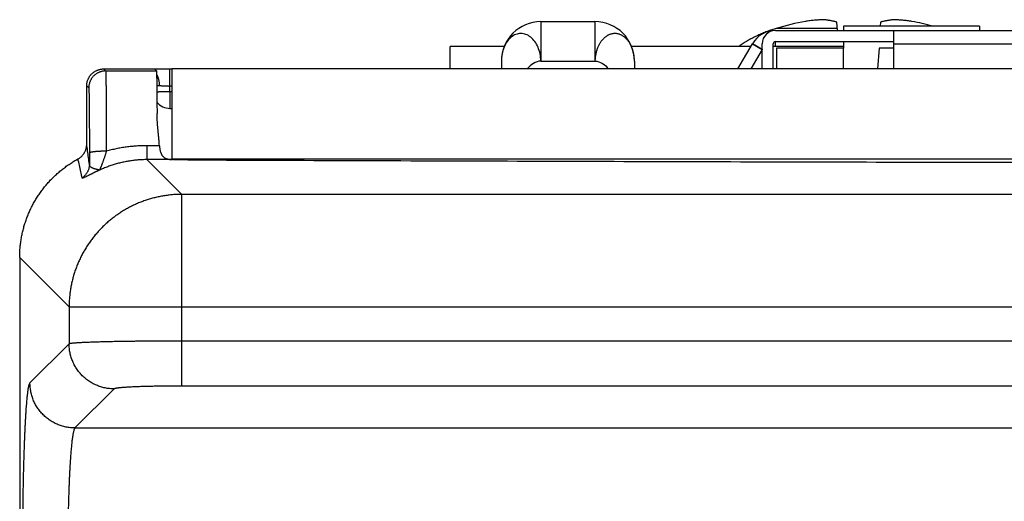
# Model space of a CAD drawing. Header units: inches. Extents: x 0 to 34, y 0 to 22.
# Tile 15 of 112: x 4.438 to 5.312, y 8.83 to 9.258. Entities that reach past the tile are written whole.
import ezdxf

# ---------------------------------------------------------------- set-up
doc = ezdxf.new("R2010")
doc.units = ezdxf.units.IN
doc.header["$LTSCALE"] = 1.87
doc.header["$MEASUREMENT"] = 0
doc.layers.get('0').update_dxf_attribs({"linetype": 'CONTINUOUS'})

msp = doc.modelspace()

# ---------------------------------------------------------------- linework, layer by layer
at = {"color": 7, "linetype": 'CONTINUOUS'}
for p, q in [((4.90063, 9.2563), (4.90063, 9.2213)), ((4.90063, 9.2563), (4.94863, 9.2563)), ((4.94863, 9.2563), (4.94863, 9.2213)), ((5.16402, 9.24843), (5.16321, 9.25591)), ((5.20205, 9.25591), (5.20167, 9.25237)), ((5.10884, 9.24843), (6.31042, 9.24843)), ((5.16382, 9.2503), (5.10959, 9.2503)), ((5.16908, 9.25237), (5.16908, 9.24843)), ((5.28994, 9.25237), (5.16908, 9.25237)), ((5.21396, 9.2143), (5.21396, 9.24843)), ((5.28994, 9.25237), (5.28994, 9.24843)), ((5.0755, 9.2143), (5.08839, 9.23662)), ((5.08839, 9.23662), (5.09691, 9.2317)), ((5.0886, 9.23698), (5.09703, 9.23191)), ((5.09703, 9.2143), (5.09703, 9.23662)), ((5.10687, 9.2143), (5.10687, 9.23662)), ((5.10884, 9.23465), (5.10884, 9.23859)), ((5.10884, 9.23859), (5.21396, 9.23859)), ((5.16908, 9.23859), (5.16908, 9.23269)), ((5.21396, 9.23662), (6.2053, 9.23662)), ((4.82008, 9.2143), (4.82008, 9.23426)), ((4.86813, 9.23426), (4.82008, 9.23426)), ((5.08702, 9.23426), (4.98113, 9.23426)), ((5.09691, 9.2317), (5.08686, 9.2143)), ((5.10687, 9.23465), (5.16908, 9.23465)), ((5.10983, 9.23269), (5.10983, 9.2143)), ((5.16928, 9.23269), (5.10983, 9.23269)), ((5.16928, 9.2143), (5.16928, 9.23269)), ((5.20077, 9.23269), (5.19942, 9.2143)), ((5.21396, 9.23269), (5.20077, 9.23269)), ((4.86563, 9.2213), (4.86563, 9.2143)), ((4.90063, 9.2213), (4.94863, 9.2213)), ((4.98363, 9.2213), (4.98363, 9.2143)), ((4.51263, 9.2143), (4.51442, 9.2125)), ((4.51263, 9.2143), (4.55763, 9.2143)), ((4.51442, 9.2125), (4.55943, 9.2125)), ((4.55763, 9.2143), (4.55943, 9.2125)), ((4.56278, 9.21411), (4.55769, 9.21424)), ((4.56582, 9.21405), (4.56278, 9.21411)), ((4.57141, 9.19913), (4.57141, 9.214)), ((4.57313, 9.2143), (4.57313, 9.13376)), ((7.77213, 9.2143), (4.57313, 9.2143)), ((4.82008, 9.21458), (4.86563, 9.21458)), ((4.98363, 9.21458), (5.07566, 9.21458)), ((5.08702, 9.21458), (5.09703, 9.21458)), ((4.49763, 9.14754), (4.49763, 9.1993)), ((4.49763, 9.1993), (4.49943, 9.1975)), ((4.57145, 9.19417), (4.57141, 9.19913)), ((4.57313, 9.19913), (4.57141, 9.19913)), ((4.57145, 9.19417), (4.57145, 9.1793)), ((4.57145, 9.19417), (4.57313, 9.19417)), ((4.57145, 9.1793), (4.57313, 9.1793)), ((4.55104, 9.14613), (4.55104, 9.13374)), ((4.56212, 9.14613), (4.55104, 9.14613)), ((4.55104, 9.13374), (4.58189, 9.10289)), ((4.57366, 9.13374), (4.55104, 9.13374)), ((7.77213, 9.1343), (4.57313, 9.1343)), ((4.58189, 8.93263), (4.58189, 9.10289)), ((7.76337, 9.10289), (4.58189, 9.10289)), ((4.43813, 9.04684), (4.43813, 5.7642)), ((4.43813, 9.04684), (4.48198, 9.00299)), ((4.48198, 9.00299), (4.48198, 8.97009)), ((4.48198, 9.00299), (7.86328, 9.00299)), ((4.48198, 8.97009), (4.44724, 8.93535)), ((7.76337, 8.97259), (4.58189, 8.97259)), ((7.76337, 8.93263), (4.58189, 8.93263)), ((4.52194, 8.93012), (4.48721, 8.89539)), ((4.48721, 8.89539), (7.85805, 8.89539))]:
    msp.add_line(p, q, dxfattribs=at)
msp.add_lwpolyline([(4.57313, 9.214), (4.57024, 9.214), (4.56877, 9.21401), (4.5673, 9.21403), (4.56582, 9.21405)], dxfattribs=at)
for centre, radius, start, end in [((4.90063, 9.2213), 0.035, 90, 180), ((4.94863, 9.2213), 0.035, 0, 90), ((5.18263, 9.00603), 0.25495, 100.68665, 106.64813), ((5.18263, 9.00603), 0.25495, 75.08714, 79.31335), ((5.10884, 9.22481), 0.02362, 90, 150), ((5.10884, 9.23662), 0.01181, 90, 179.99994), ((5.10884, 9.23662), 0.00197, 90.00011, 179.99967), ((5.10884, 9.22481), 0.01378, 148.99728, 150), ((4.57145, 9.1943), 0.015, 219.90474, 270)]:
    msp.add_arc(centre, radius, start, end, dxfattribs=at)
for points, knots in [([(5.15123, 9.25806), (5.15057, 9.25802), (5.14926, 9.25795), (5.14729, 9.25781), (5.14532, 9.25766), (5.14335, 9.25749), (5.14138, 9.25729), (5.13939, 9.25707), (5.13738, 9.25683), (5.13603, 9.25666), (5.13535, 9.25656)], [0, 0, 0, 0, 0.124255, 0.247955, 0.371439, 0.495067, 0.619198, 0.74435, 0.871091, 1, 1, 1, 1]), ([(5.16321, 9.25591), (5.16282, 9.25601), (5.16205, 9.25621), (5.16091, 9.25649), (5.15979, 9.25674), (5.15869, 9.25697), (5.15761, 9.25718), (5.15654, 9.25737), (5.15547, 9.25755), (5.15441, 9.2577), (5.15335, 9.25784), (5.1523, 9.25796), (5.15159, 9.25802), (5.15123, 9.25806)], [0, 0, 0, 0, 0.099394, 0.195811, 0.289744, 0.381673, 0.472056, 0.561268, 0.649659, 0.737497, 0.825013, 0.91244, 1, 1, 1, 1]), ([(5.21403, 9.25806), (5.21363, 9.25802), (5.21285, 9.25794), (5.21167, 9.25781), (5.2105, 9.25765), (5.20933, 9.25747), (5.20815, 9.25728), (5.20697, 9.25705), (5.20577, 9.25681), (5.20455, 9.25654), (5.20331, 9.25624), (5.20247, 9.25602), (5.20205, 9.25591)], [0, 0, 0, 0, 0.097212, 0.194143, 0.29107, 0.388288, 0.486091, 0.584874, 0.685093, 0.787288, 0.892053, 1, 1, 1, 1]), ([(5.22991, 9.25656), (5.22923, 9.25666), (5.22788, 9.25683), (5.22587, 9.25707), (5.22388, 9.25729), (5.22191, 9.25749), (5.21994, 9.25766), (5.21797, 9.25781), (5.216, 9.25795), (5.21469, 9.25802), (5.21403, 9.25806)], [0, 0, 0, 0, 0.128908, 0.255649, 0.3808, 0.504932, 0.628559, 0.752044, 0.875744, 1, 1, 1, 1]), ([(4.90063, 9.2213), (4.90056, 9.22343), (4.90013, 9.22761), (4.89837, 9.23351), (4.8956, 9.23864), (4.89187, 9.24251), (4.88764, 9.2452), (4.88293, 9.24601), (4.87823, 9.24518), (4.87399, 9.24256), (4.87039, 9.23861), (4.8677, 9.2335), (4.86601, 9.22761), (4.86563, 9.22342), (4.86563, 9.2213)], [0, 0, 0, 0, 0.096602, 0.190067, 0.277827, 0.358462, 0.431852, 0.501404, 0.570233, 0.643854, 0.723325, 0.810458, 0.903542, 1, 1, 1, 1]), ([(4.98363, 9.2213), (4.98363, 9.22178), (4.98361, 9.22275), (4.98352, 9.22418), (4.98337, 9.22559), (4.98317, 9.227), (4.9829, 9.22841), (4.98256, 9.22983), (4.98215, 9.23126), (4.98168, 9.23267), (4.98115, 9.23398), (4.98061, 9.23519), (4.98005, 9.23627), (4.97947, 9.23728), (4.97884, 9.23826), (4.97812, 9.23924), (4.97731, 9.24023), (4.97643, 9.24119), (4.97549, 9.24204), (4.97464, 9.24285), (4.97359, 9.2433), (4.97281, 9.24407), (4.9718, 9.24453), (4.97086, 9.24494), (4.96987, 9.24526), (4.96886, 9.24551), (4.96781, 9.24567), (4.96674, 9.24575), (4.96567, 9.24574), (4.96461, 9.24564), (4.96353, 9.24545), (4.96248, 9.24517), (4.9615, 9.24482), (4.96059, 9.24444), (4.95976, 9.244), (4.95894, 9.24353), (4.95819, 9.24287), (4.95731, 9.24219), (4.9564, 9.24134), (4.95549, 9.24042), (4.95463, 9.23945), (4.95385, 9.23848), (4.95315, 9.2375), (4.95253, 9.23649), (4.95195, 9.2354), (4.9514, 9.23422), (4.95088, 9.23293), (4.95039, 9.23156), (4.94995, 9.23016), (4.94958, 9.22876), (4.94927, 9.22735), (4.94903, 9.22591), (4.94884, 9.22443), (4.9487, 9.22289), (4.94865, 9.22184), (4.94863, 9.2213)], [0, 0, 0, 0, 0.021929, 0.043515, 0.064931, 0.086351, 0.107949, 0.129931, 0.152516, 0.175275, 0.196914, 0.216744, 0.234991, 0.252146, 0.26931, 0.287605, 0.30717, 0.327132, 0.346695, 0.364951, 0.379219, 0.397843, 0.413571, 0.429066, 0.444608, 0.460368, 0.476446, 0.492657, 0.508689, 0.524706, 0.541185, 0.557895, 0.573821, 0.588535, 0.602488, 0.616352, 0.630915, 0.64775, 0.666909, 0.686942, 0.706589, 0.725393, 0.74326, 0.760929, 0.77929, 0.79888, 0.820008, 0.842305, 0.864616, 0.886381, 0.907998, 0.929889, 0.952344, 0.975628, 1, 1, 1, 1]), ([(5.10959, 9.2503), (5.10825, 9.2499), (5.10552, 9.24903), (5.1014, 9.24755), (5.09722, 9.24588), (5.09306, 9.24402), (5.08898, 9.242), (5.085, 9.23984), (5.08112, 9.23753), (5.07821, 9.23564), (5.07659, 9.23454), (5.07621, 9.23428)], [0, 0, 0, 0, 0.112857, 0.23128, 0.353096, 0.476181, 0.598604, 0.720275, 0.841753, 0.963138, 1, 1, 1, 1]), ([(4.49763, 9.1993), (4.49763, 9.19963), (4.49765, 9.20028), (4.49775, 9.20126), (4.49791, 9.20223), (4.49813, 9.20319), (4.49842, 9.20413), (4.49876, 9.20504), (4.49917, 9.20594), (4.49963, 9.20681), (4.50015, 9.20764), (4.50072, 9.20844), (4.50134, 9.2092), (4.50202, 9.20991), (4.50273, 9.21059), (4.50349, 9.21121), (4.50429, 9.21178), (4.50512, 9.2123), (4.50599, 9.21276), (4.50689, 9.21317), (4.5078, 9.21351), (4.50874, 9.2138), (4.5097, 9.21402), (4.51067, 9.21418), (4.51165, 9.21428), (4.5123, 9.2143), (4.51263, 9.2143)], [0, 0, 0, 0, 0.041654, 0.083352, 0.125005, 0.166657, 0.208354, 0.250006, 0.291657, 0.333353, 0.375004, 0.416654, 0.45835, 0.5, 0.54165, 0.583346, 0.624996, 0.666647, 0.708343, 0.749994, 0.791646, 0.833343, 0.874995, 0.916648, 0.958346, 1, 1, 1, 1]), ([(4.51442, 9.2125), (4.5141, 9.2125), (4.51344, 9.21248), (4.51247, 9.21239), (4.5115, 9.21223), (4.51054, 9.212), (4.5096, 9.21172), (4.50868, 9.21137), (4.50779, 9.21097), (4.50692, 9.2105), (4.50609, 9.20998), (4.50529, 9.20941), (4.50453, 9.20879), (4.50381, 9.20812), (4.50314, 9.2074), (4.50252, 9.20664), (4.50194, 9.20584), (4.50143, 9.20501), (4.50096, 9.20414), (4.50056, 9.20325), (4.50021, 9.20233), (4.49993, 9.20139), (4.4997, 9.20043), (4.49954, 9.19946), (4.49945, 9.19849), (4.49943, 9.19783), (4.49943, 9.1975)], [0, 0, 0, 0, 0.041666, 0.083332, 0.124998, 0.166664, 0.208331, 0.249998, 0.291664, 0.333331, 0.374998, 0.416666, 0.458333, 0.5, 0.541667, 0.583335, 0.625002, 0.666669, 0.708336, 0.750003, 0.791669, 0.833336, 0.875002, 0.916668, 0.958334, 1, 1, 1, 1]), ([(4.51442, 9.2125), (4.51445, 9.21248), (4.51445, 9.21235), (4.51448, 9.21211), (4.5145, 9.21171), (4.51452, 9.21117), (4.51455, 9.21049), (4.51457, 9.20966), (4.51459, 9.20869), (4.51462, 9.20759), (4.51464, 9.20635), (4.51466, 9.20497), (4.51468, 9.20346), (4.5147, 9.20182), (4.51472, 9.20006), (4.51474, 9.19817), (4.51476, 9.19616), (4.51478, 9.19403), (4.5148, 9.1918), (4.51482, 9.18945), (4.51484, 9.187), (4.51485, 9.18445), (4.51487, 9.1818), (4.51488, 9.17907), (4.51489, 9.17625), (4.51491, 9.17335), (4.51492, 9.17037), (4.51493, 9.16733), (4.51494, 9.16422), (4.51495, 9.16106), (4.51496, 9.15784), (4.51496, 9.15458), (4.51497, 9.15128), (4.51498, 9.14794), (4.51498, 9.14458), (4.51498, 9.14233), (4.51498, 9.14121)], [0, 0, 0, 0, 0.001483, 0.004991, 0.010537, 0.018114, 0.027709, 0.039302, 0.052869, 0.068382, 0.08581, 0.105126, 0.126299, 0.149296, 0.174074, 0.200585, 0.228778, 0.258602, 0.290007, 0.322939, 0.357333, 0.393124, 0.430246, 0.468633, 0.508215, 0.548912, 0.590648, 0.633352, 0.676951, 0.721362, 0.766496, 0.812268, 0.858592, 0.90538, 0.952547, 1, 1, 1, 1]), ([(4.55943, 9.2125), (4.55945, 9.21248), (4.55946, 9.21235), (4.55949, 9.21212), (4.55951, 9.21173), (4.55955, 9.21122), (4.55957, 9.21056), (4.5596, 9.20976), (4.55963, 9.20882), (4.55966, 9.20776), (4.55968, 9.20656), (4.55971, 9.20522), (4.55974, 9.20376), (4.55976, 9.20218), (4.55979, 9.20047), (4.55981, 9.19864), (4.55984, 9.1967), (4.55986, 9.19464), (4.55988, 9.19247), (4.5599, 9.1902), (4.55992, 9.18782), (4.55994, 9.18535), (4.55996, 9.18278), (4.55998, 9.18013), (4.56, 9.17739), (4.56001, 9.17554), (4.56001, 9.1746)], [0, 0, 0, 0, 0.002744, 0.009143, 0.019227, 0.032989, 0.050417, 0.071468, 0.09611, 0.124315, 0.156008, 0.191146, 0.229684, 0.271521, 0.316598, 0.36486, 0.416177, 0.470481, 0.527701, 0.587685, 0.650354, 0.715625, 0.783327, 0.853367, 0.925655, 1, 1, 1, 1]), ([(4.56225, 9.19948), (4.56225, 9.19981), (4.56223, 9.20046), (4.56217, 9.20142), (4.56207, 9.20238), (4.56193, 9.20333), (4.56175, 9.20426), (4.56153, 9.20516), (4.56128, 9.20605), (4.561, 9.2069), (4.56068, 9.20772), (4.56033, 9.20851), (4.55997, 9.20922), (4.55972, 9.20967), (4.5596, 9.20987)], [0, 0, 0, 0, 0.089797, 0.179338, 0.268354, 0.356601, 0.443856, 0.529922, 0.614616, 0.697743, 0.779122, 0.858598, 0.936038, 1, 1, 1, 1]), ([(4.49943, 9.1975), (4.49945, 9.19748), (4.49945, 9.19736), (4.49949, 9.19715), (4.4995, 9.19679), (4.49953, 9.1963), (4.49955, 9.19568), (4.49958, 9.19492), (4.4996, 9.19404), (4.49963, 9.19303), (4.49965, 9.1919), (4.49967, 9.19064), (4.4997, 9.18926), (4.49972, 9.18776), (4.49974, 9.18615), (4.49976, 9.18443), (4.49978, 9.1826), (4.4998, 9.18067), (4.49982, 9.17864), (4.49984, 9.17651), (4.49985, 9.17429), (4.49987, 9.17198), (4.49989, 9.1696), (4.4999, 9.16713), (4.49991, 9.1646), (4.49993, 9.162), (4.49994, 9.15934), (4.49995, 9.15662), (4.49996, 9.15386), (4.49996, 9.15105), (4.49997, 9.14821), (4.49998, 9.14535), (4.49998, 9.14247), (4.49998, 9.14054), (4.49998, 9.13958)], [0, 0, 0, 0, 0.001632, 0.005513, 0.01169, 0.020166, 0.030934, 0.043972, 0.059232, 0.076661, 0.096241, 0.117969, 0.141799, 0.167655, 0.195472, 0.225197, 0.256779, 0.290168, 0.32529, 0.36205, 0.400356, 0.440162, 0.481413, 0.523996, 0.567772, 0.61266, 0.65861, 0.705529, 0.753289, 0.801757, 0.850801, 0.90028, 0.950059, 1, 1, 1, 1]), ([(4.5598, 9.19948), (4.5599, 9.19948), (4.56023, 9.19948), (4.5608, 9.19948), (4.56151, 9.19948), (4.562, 9.19948), (4.56225, 9.19948)], [0, 0, 0, 0, 0.127689, 0.400376, 0.691565, 1, 1, 1, 1]), ([(4.55986, 9.19412), (4.55997, 9.19412), (4.56029, 9.19411), (4.56086, 9.19411), (4.56157, 9.19411), (4.56233, 9.19412), (4.56313, 9.19412), (4.56396, 9.19412), (4.56483, 9.19412), (4.56572, 9.19413), (4.56664, 9.19413), (4.56757, 9.19414), (4.56853, 9.19415), (4.56949, 9.19415), (4.57047, 9.19416), (4.57112, 9.19417), (4.57145, 9.19417)], [0, 0, 0, 0, 0.02662, 0.084543, 0.146387, 0.211886, 0.28076, 0.352715, 0.427441, 0.504619, 0.583917, 0.664995, 0.747504, 0.831089, 0.915392, 1, 1, 1, 1]), ([(4.56225, 9.19948), (4.56251, 9.19948), (4.56304, 9.19947), (4.56387, 9.19944), (4.56473, 9.1994), (4.56563, 9.19935), (4.56656, 9.1993), (4.56751, 9.19925), (4.56848, 9.19921), (4.56946, 9.19917), (4.57043, 9.19914), (4.57108, 9.19913), (4.57141, 9.19913)], [0, 0, 0, 0, 0.084628, 0.174464, 0.268977, 0.367541, 0.46945, 0.573905, 0.680054, 0.787029, 0.893965, 1, 1, 1, 1]), ([(4.56212, 9.14613), (4.56205, 9.14715), (4.5619, 9.1492), (4.56164, 9.15227), (4.56137, 9.15533), (4.56108, 9.15835), (4.5608, 9.16132), (4.56055, 9.16421), (4.56033, 9.16699), (4.56016, 9.16965), (4.56005, 9.17218), (4.56002, 9.17381), (4.56001, 9.1746)], [0, 0, 0, 0, 0.107425, 0.215606, 0.323518, 0.430208, 0.534907, 0.636702, 0.734747, 0.828433, 0.917063, 1, 1, 1, 1]), ([(4.48985, 9.13437), (4.49013, 9.13452), (4.49067, 9.13484), (4.49145, 9.13537), (4.49219, 9.13595), (4.4929, 9.13657), (4.49357, 9.13724), (4.49419, 9.13795), (4.49477, 9.1387), (4.4953, 9.13948), (4.49578, 9.14029), (4.49621, 9.14113), (4.49658, 9.142), (4.4969, 9.14289), (4.49717, 9.14379), (4.49737, 9.14472), (4.49752, 9.14565), (4.49761, 9.14659), (4.49763, 9.14722), (4.49763, 9.14754)], [0, 0, 0, 0, 0.058692, 0.117445, 0.176149, 0.234898, 0.293692, 0.352433, 0.411243, 0.47008, 0.528867, 0.587736, 0.64661, 0.705445, 0.764363, 0.823262, 0.882141, 0.941092, 1, 1, 1, 1]), ([(4.50001, 9.1298), (4.49975, 9.13175), (4.49924, 9.13568), (4.49845, 9.14159), (4.49791, 9.14555), (4.49763, 9.14754)], [0, 0, 0, 0, 0.330329, 0.663698, 1, 1, 1, 1]), ([(4.51498, 9.14121), (4.51466, 9.14121), (4.51401, 9.1412), (4.51304, 9.14119), (4.51208, 9.14117), (4.51113, 9.14115), (4.51019, 9.14112), (4.50928, 9.14108), (4.50839, 9.14104), (4.50753, 9.14099), (4.5067, 9.14093), (4.50591, 9.14087), (4.50515, 9.1408), (4.50444, 9.14073), (4.50377, 9.14065), (4.50314, 9.14057), (4.50257, 9.14048), (4.50205, 9.14039), (4.50159, 9.1403), (4.50118, 9.1402), (4.50083, 9.14011), (4.50054, 9.14001), (4.50031, 9.13991), (4.50014, 9.1398), (4.50002, 9.1397), (4.49999, 9.13961), (4.49998, 9.13958)], [0, 0, 0, 0, 0.063895, 0.127557, 0.190688, 0.253025, 0.314304, 0.37427, 0.432672, 0.489266, 0.543818, 0.596101, 0.645901, 0.693012, 0.737244, 0.778419, 0.816375, 0.850967, 0.882068, 0.909575, 0.933412, 0.953543, 0.969988, 0.982875, 0.992567, 1, 1, 1, 1]), ([(4.51498, 9.14121), (4.51486, 9.14079), (4.51462, 9.13996), (4.51425, 9.1387), (4.51386, 9.13744), (4.51346, 9.1362), (4.51306, 9.13498), (4.51265, 9.13379), (4.51224, 9.13265), (4.51185, 9.13156), (4.51146, 9.13054), (4.5111, 9.1296), (4.51076, 9.12874), (4.51045, 9.12797), (4.51017, 9.12728), (4.50992, 9.12667), (4.5097, 9.12615), (4.50951, 9.12571), (4.50935, 9.12534), (4.50921, 9.12503), (4.50911, 9.12479), (4.50902, 9.1246), (4.50896, 9.12447), (4.50893, 9.12439), (4.50891, 9.12437)], [0, 0, 0, 0, 0.072318, 0.145671, 0.219313, 0.292514, 0.364565, 0.434797, 0.502583, 0.567343, 0.628477, 0.685141, 0.736669, 0.78309, 0.824557, 0.861049, 0.892566, 0.919372, 0.941856, 0.960353, 0.975129, 0.986527, 0.994797, 1, 1, 1, 1]), ([(4.55104, 9.14613), (4.54951, 9.14613), (4.54645, 9.14608), (4.54186, 9.14585), (4.53728, 9.14546), (4.53273, 9.14491), (4.52822, 9.14422), (4.52375, 9.14337), (4.51934, 9.14237), (4.51643, 9.14161), (4.51498, 9.14121)], [0, 0, 0, 0, 0.125816, 0.2517, 0.377498, 0.503053, 0.628216, 0.752849, 0.876824, 1, 1, 1, 1]), ([(4.56212, 9.14613), (4.56214, 9.14584), (4.56219, 9.14525), (4.56229, 9.14439), (4.56241, 9.14354), (4.56255, 9.14271), (4.56272, 9.14191), (4.56291, 9.14114), (4.56313, 9.1404), (4.56339, 9.1397), (4.56367, 9.13902), (4.56399, 9.13839), (4.56434, 9.13779), (4.56474, 9.13723), (4.56517, 9.13671), (4.56564, 9.13622), (4.56617, 9.13578), (4.56674, 9.13538), (4.56737, 9.13502), (4.56805, 9.1347), (4.5688, 9.13443), (4.56962, 9.1342), (4.57052, 9.13402), (4.57149, 9.13388), (4.57254, 9.13378), (4.57328, 9.13375), (4.57366, 9.13374)], [0, 0, 0, 0, 0.045884, 0.091079, 0.135368, 0.178679, 0.220979, 0.262105, 0.302042, 0.340886, 0.378616, 0.415299, 0.451209, 0.486512, 0.52141, 0.556317, 0.591589, 0.627564, 0.664756, 0.703672, 0.74475, 0.788557, 0.835563, 0.886154, 0.940845, 1, 1, 1, 1]), ([(4.43813, 9.04684), (4.43813, 9.04821), (4.43819, 9.05095), (4.43844, 9.05505), (4.43886, 9.05913), (4.43945, 9.0632), (4.4402, 9.06724), (4.44112, 9.07124), (4.4422, 9.0752), (4.44345, 9.07911), (4.44485, 9.08297), (4.44641, 9.08676), (4.44813, 9.09049), (4.44999, 9.09414), (4.45201, 9.09772), (4.45417, 9.1012), (4.45647, 9.1046), (4.45891, 9.1079), (4.46148, 9.11109), (4.46418, 9.11418), (4.467, 9.11715), (4.46995, 9.12001), (4.47301, 9.12274), (4.47618, 9.12534), (4.47945, 9.12782), (4.48282, 9.13015), (4.48629, 9.13235), (4.48866, 9.13371), (4.48985, 9.13437)], [0, 0, 0, 0, 0.038509, 0.077032, 0.115536, 0.154019, 0.19252, 0.231011, 0.269473, 0.307953, 0.346432, 0.38488, 0.423339, 0.461805, 0.500248, 0.538688, 0.577145, 0.615588, 0.654014, 0.692464, 0.730909, 0.769331, 0.807777, 0.846228, 0.884655, 0.923099, 0.961559, 1, 1, 1, 1]), ([(4.49346, 9.11744), (4.49308, 9.11931), (4.4923, 9.12305), (4.49109, 9.1287), (4.49027, 9.13248), (4.48985, 9.13437)], [0, 0, 0, 0, 0.330126, 0.663607, 1, 1, 1, 1]), ([(4.49998, 9.13958), (4.49998, 9.13901), (4.49999, 9.13789), (4.49999, 9.13622), (4.49999, 9.13458), (4.5, 9.13296), (4.5, 9.13137), (4.5, 9.13032), (4.50001, 9.1298)], [0, 0, 0, 0, 0.173022, 0.343744, 0.511984, 0.677567, 0.840315, 1, 1, 1, 1]), ([(4.55104, 9.13374), (4.54975, 9.13374), (4.54717, 9.13369), (4.54329, 9.13346), (4.53939, 9.13308), (4.53549, 9.13254), (4.5316, 9.13184), (4.52773, 9.13099), (4.52387, 9.12998), (4.52006, 9.12881), (4.51629, 9.12748), (4.51256, 9.12601), (4.51012, 9.12493), (4.50891, 9.12436)], [0, 0, 0, 0, 0.088781, 0.178191, 0.268158, 0.35861, 0.449475, 0.540687, 0.632187, 0.723913, 0.815805, 0.907804, 1, 1, 1, 1]), ([(4.58737, 9.13353), (4.58683, 9.13353), (4.58576, 9.13354), (4.58415, 9.13355), (4.58257, 9.13356), (4.581, 9.13358), (4.57947, 9.13361), (4.57796, 9.13363), (4.57649, 9.13366), (4.57506, 9.1337), (4.57412, 9.13372), (4.57366, 9.13374)], [0, 0, 0, 0, 0.117884, 0.23488, 0.350581, 0.464741, 0.576917, 0.686892, 0.794239, 0.89873, 1, 1, 1, 1]), ([(4.58737, 9.13353), (4.63321, 9.13335), (4.72493, 9.13301), (4.86255, 9.13255), (5.00025, 9.13214), (5.13801, 9.13177), (5.27584, 9.13144), (5.41372, 9.13117), (5.55164, 9.13093), (5.6896, 9.13075), (5.82759, 9.13061), (5.9656, 9.13052), (6.10362, 9.13047), (6.24164, 9.13047), (6.37966, 9.13052), (6.51767, 9.13061), (6.65566, 9.13075), (6.79362, 9.13093), (6.93154, 9.13117), (7.06942, 9.13144), (7.20725, 9.13177), (7.34501, 9.13214), (7.48271, 9.13255), (7.62033, 9.13301), (7.71204, 9.13335), (7.75789, 9.13353)], [0, 0, 0, 0, 0.04338, 0.086787, 0.130218, 0.173671, 0.217142, 0.260631, 0.304133, 0.347647, 0.39117, 0.4347, 0.478233, 0.521767, 0.5653, 0.60883, 0.652353, 0.695867, 0.739369, 0.782858, 0.826329, 0.869782, 0.913213, 0.95662, 1, 1, 1, 1]), ([(4.50001, 9.1298), (4.50001, 9.12947), (4.49999, 9.12883), (4.49989, 9.12786), (4.49973, 9.12691), (4.49951, 9.12596), (4.49923, 9.12503), (4.49889, 9.12412), (4.4985, 9.12324), (4.49804, 9.12238), (4.49753, 9.12155), (4.49697, 9.12076), (4.49636, 9.12001), (4.4957, 9.11929), (4.495, 9.11863), (4.49425, 9.118), (4.49373, 9.11762), (4.49346, 9.11744)], [0, 0, 0, 0, 0.066623, 0.133236, 0.199858, 0.266488, 0.333126, 0.399771, 0.466424, 0.533087, 0.599759, 0.666442, 0.733134, 0.799837, 0.866549, 0.93327, 1, 1, 1, 1]), ([(4.50891, 9.12436), (4.50888, 9.12435), (4.50881, 9.12432), (4.5087, 9.12427), (4.50858, 9.12421), (4.50845, 9.12415), (4.5083, 9.12408), (4.50813, 9.12401), (4.50796, 9.12393), (4.50778, 9.12385), (4.50761, 9.12377), (4.50744, 9.12369), (4.50725, 9.1236), (4.50706, 9.12351), (4.50685, 9.12341), (4.50661, 9.1233), (4.50636, 9.12319), (4.50608, 9.12306), (4.50579, 9.12292), (4.50547, 9.12277), (4.50513, 9.12261), (4.50475, 9.12243), (4.50435, 9.12223), (4.50391, 9.12202), (4.50343, 9.12179), (4.50291, 9.12154), (4.50236, 9.12127), (4.50175, 9.12097), (4.50109, 9.12064), (4.50039, 9.12029), (4.49964, 9.11992), (4.49887, 9.11953), (4.49812, 9.11916), (4.49739, 9.1188), (4.49671, 9.11847), (4.49609, 9.11817), (4.49553, 9.11792), (4.49502, 9.1177), (4.49459, 9.11753), (4.49422, 9.1174), (4.49392, 9.11733), (4.4937, 9.1173), (4.49353, 9.11732), (4.49347, 9.1174), (4.49346, 9.11744)], [0, 0, 0, 0, 0.006021, 0.013137, 0.020919, 0.029406, 0.038881, 0.049703, 0.061149, 0.072416, 0.083499, 0.094637, 0.106227, 0.118679, 0.132388, 0.147529, 0.163999, 0.18169, 0.20067, 0.221172, 0.243416, 0.267599, 0.293895, 0.322476, 0.353489, 0.387027, 0.423273, 0.462699, 0.505673, 0.552128, 0.601274, 0.652051, 0.702471, 0.750303, 0.794416, 0.834737, 0.871134, 0.903283, 0.930872, 0.953667, 0.97156, 0.984605, 0.99334, 1, 1, 1, 1]), ([(4.50892, 9.12437), (4.50893, 9.12438), (4.50884, 9.12447), (4.50872, 9.12437), (4.50856, 9.12445), (4.50843, 9.12451), (4.50828, 9.12459), (4.50808, 9.12464), (4.50786, 9.12469), (4.50761, 9.12476), (4.5073, 9.12483), (4.50694, 9.12491), (4.50652, 9.12502), (4.50604, 9.12514), (4.5055, 9.1253), (4.50489, 9.12547), (4.50421, 9.12568), (4.50347, 9.12593), (4.50273, 9.12623), (4.50205, 9.12658), (4.50147, 9.12696), (4.50101, 9.12736), (4.50064, 9.12778), (4.50036, 9.12824), (4.50016, 9.12873), (4.50004, 9.12925), (4.50001, 9.12961), (4.50001, 9.1298)], [0, 0, 0, 0, 0.004744, 0.021432, 0.034288, 0.047252, 0.06154, 0.079291, 0.099636, 0.122426, 0.150003, 0.183284, 0.221292, 0.26474, 0.314589, 0.371325, 0.434537, 0.505026, 0.578621, 0.647684, 0.708, 0.761687, 0.811136, 0.858083, 0.904202, 0.951046, 1, 1, 1, 1]), ([(4.58189, 9.10289), (4.58055, 9.10289), (4.57787, 9.10283), (4.57385, 9.10258), (4.56986, 9.10217), (4.56588, 9.1016), (4.56192, 9.10087), (4.558, 9.09998), (4.55412, 9.09893), (4.55028, 9.09773), (4.54649, 9.09637), (4.54276, 9.09487), (4.53909, 9.09321), (4.5355, 9.09141), (4.53197, 9.08947), (4.52853, 9.08738), (4.52518, 9.08516), (4.52192, 9.08281), (4.51875, 9.08033), (4.51568, 9.07772), (4.51273, 9.07499), (4.50988, 9.07215), (4.50715, 9.06919), (4.50455, 9.06612), (4.50206, 9.06296), (4.49971, 9.05969), (4.49749, 9.05634), (4.49541, 9.0529), (4.49346, 9.04938), (4.49166, 9.04578), (4.49001, 9.04211), (4.4885, 9.03838), (4.48715, 9.03459), (4.48594, 9.03076), (4.4849, 9.02687), (4.48401, 9.02295), (4.48328, 9.019), (4.4827, 9.01502), (4.48229, 9.01102), (4.48204, 9.00701), (4.48198, 9.00433), (4.48198, 9.00299)], [0, 0, 0, 0, 0.025627, 0.051255, 0.076885, 0.102518, 0.128152, 0.153788, 0.179426, 0.205065, 0.230706, 0.256348, 0.281992, 0.307637, 0.333283, 0.35893, 0.384578, 0.410227, 0.435876, 0.461525, 0.487175, 0.512825, 0.538475, 0.564124, 0.589773, 0.615422, 0.64107, 0.666717, 0.692363, 0.718008, 0.743652, 0.769294, 0.794935, 0.820574, 0.846212, 0.871848, 0.897482, 0.923115, 0.948745, 0.974373, 1, 1, 1, 1]), ([(4.58189, 8.97259), (4.58055, 8.97259), (4.57787, 8.97259), (4.57386, 8.97258), (4.56986, 8.97257), (4.56589, 8.97256), (4.56194, 8.97254), (4.55802, 8.97252), (4.55414, 8.97249), (4.5503, 8.97246), (4.54652, 8.97242), (4.5428, 8.97238), (4.53913, 8.97234), (4.53554, 8.97229), (4.53202, 8.97224), (4.52858, 8.97219), (4.52523, 8.97213), (4.52197, 8.97207), (4.51881, 8.97201), (4.51575, 8.97194), (4.5128, 8.97187), (4.50995, 8.97179), (4.50722, 8.97172), (4.50461, 8.97164), (4.50213, 8.97155), (4.49978, 8.97147), (4.49755, 8.97138), (4.49546, 8.97129), (4.49351, 8.9712), (4.49171, 8.97111), (4.49005, 8.97101), (4.48854, 8.97091), (4.48718, 8.97081), (4.48597, 8.97071), (4.48492, 8.97061), (4.48402, 8.97051), (4.48328, 8.97041), (4.4827, 8.97031), (4.48229, 8.97021), (4.48206, 8.97013), (4.48198, 8.97009)], [0, 0, 0, 0, 0.040208, 0.080335, 0.120318, 0.160098, 0.199614, 0.238809, 0.277623, 0.315989, 0.353842, 0.391123, 0.427778, 0.463746, 0.498962, 0.53336, 0.566883, 0.599486, 0.631122, 0.661749, 0.691321, 0.719793, 0.747111, 0.773224, 0.798086, 0.821666, 0.843933, 0.864847, 0.884369, 0.902463, 0.919098, 0.934251, 0.947898, 0.960017, 0.970592, 0.979608, 0.987055, 0.992927, 0.997231, 1, 1, 1, 1]), ([(4.52194, 8.93012), (4.52127, 8.93013), (4.51992, 8.93016), (4.5179, 8.93032), (4.5159, 8.93058), (4.51391, 8.93094), (4.51193, 8.9314), (4.50999, 8.93196), (4.50807, 8.93262), (4.5062, 8.93337), (4.50436, 8.93422), (4.50256, 8.93516), (4.50082, 8.93618), (4.49913, 8.9373), (4.4975, 8.9385), (4.49593, 8.93978), (4.49443, 8.94114), (4.49299, 8.94257), (4.49164, 8.94407), (4.49036, 8.94564), (4.48916, 8.94727), (4.48804, 8.94896), (4.48701, 8.95071), (4.48607, 8.9525), (4.48523, 8.95434), (4.48447, 8.95622), (4.48382, 8.95813), (4.48326, 8.96008), (4.4828, 8.96205), (4.48244, 8.96404), (4.48218, 8.96605), (4.48202, 8.96806), (4.48198, 8.96941), (4.48198, 8.97009)], [0, 0, 0, 0, 0.03224, 0.064482, 0.096728, 0.128977, 0.161229, 0.193484, 0.225741, 0.258001, 0.290262, 0.322526, 0.354792, 0.387058, 0.419326, 0.451595, 0.483864, 0.516133, 0.548402, 0.580671, 0.612939, 0.645206, 0.677471, 0.709735, 0.741997, 0.774256, 0.806514, 0.838769, 0.871021, 0.90327, 0.935516, 0.96776, 1, 1, 1, 1]), ([(4.44104, 8.74322), (4.44102, 8.74502), (4.44098, 8.74863), (4.44093, 8.75409), (4.44089, 8.75958), (4.44086, 8.76512), (4.44084, 8.77068), (4.44083, 8.77626), (4.44082, 8.78184), (4.44083, 8.78742), (4.44084, 8.79299), (4.44086, 8.79855), (4.4409, 8.80409), (4.44093, 8.8096), (4.44098, 8.81507), (4.44104, 8.8205), (4.44111, 8.82588), (4.44118, 8.83119), (4.44126, 8.83645), (4.44135, 8.84163), (4.44145, 8.84673), (4.44156, 8.85175), (4.44167, 8.85667), (4.4418, 8.8615), (4.44193, 8.86622), (4.44206, 8.87083), (4.44221, 8.87532), (4.44236, 8.87969), (4.44252, 8.88393), (4.44268, 8.88803), (4.44286, 8.892), (4.44303, 8.89582), (4.44322, 8.89948), (4.44341, 8.903), (4.4436, 8.90635), (4.4438, 8.90954), (4.44401, 8.91256), (4.44422, 8.9154), (4.44443, 8.91807), (4.44465, 8.92056), (4.44487, 8.92287), (4.44509, 8.92498), (4.44532, 8.92691), (4.44555, 8.92865), (4.44578, 8.9302), (4.44602, 8.93155), (4.44625, 8.9327), (4.44649, 8.93365), (4.44673, 8.9344), (4.44696, 8.93496), (4.44714, 8.93525), (4.44724, 8.93535)], [0, 0, 0, 0, 0.028035, 0.056371, 0.084954, 0.113729, 0.142638, 0.171622, 0.200626, 0.229617, 0.258569, 0.287455, 0.316236, 0.344865, 0.3733, 0.401503, 0.42944, 0.457077, 0.484378, 0.511308, 0.537831, 0.56391, 0.589509, 0.614591, 0.639125, 0.663084, 0.686441, 0.709162, 0.731212, 0.752556, 0.773166, 0.793024, 0.812109, 0.830395, 0.84785, 0.864449, 0.880169, 0.894992, 0.908904, 0.921885, 0.933921, 0.944995, 0.955094, 0.964205, 0.972321, 0.979435, 0.985538, 0.990627, 0.994712, 0.997815, 1, 1, 1, 1]), ([(4.48721, 8.89539), (4.48653, 8.89539), (4.48518, 8.89542), (4.48317, 8.89558), (4.48116, 8.89584), (4.47917, 8.8962), (4.4772, 8.89666), (4.47525, 8.89722), (4.47334, 8.89788), (4.47146, 8.89863), (4.46962, 8.89948), (4.46782, 8.90042), (4.46608, 8.90145), (4.46439, 8.90256), (4.46276, 8.90376), (4.46119, 8.90504), (4.45969, 8.9064), (4.45826, 8.90783), (4.4569, 8.90933), (4.45562, 8.9109), (4.45442, 8.91253), (4.4533, 8.91422), (4.45227, 8.91597), (4.45134, 8.91776), (4.45049, 8.9196), (4.44974, 8.92148), (4.44908, 8.92339), (4.44852, 8.92534), (4.44806, 8.92731), (4.4477, 8.9293), (4.44744, 8.93131), (4.44728, 8.93333), (4.44724, 8.93467), (4.44724, 8.93535)], [0, 0, 0, 0, 0.03224, 0.064483, 0.096729, 0.128979, 0.161231, 0.193485, 0.225743, 0.258002, 0.290264, 0.322528, 0.354793, 0.38706, 0.419327, 0.451596, 0.483865, 0.516134, 0.548403, 0.580672, 0.612939, 0.645206, 0.677472, 0.709735, 0.741997, 0.774257, 0.806514, 0.838769, 0.871021, 0.90327, 0.935517, 0.96776, 1, 1, 1, 1]), ([(4.58189, 8.93263), (4.58096, 8.93263), (4.57911, 8.93263), (4.57634, 8.93262), (4.57358, 8.9326), (4.57084, 8.93259), (4.56813, 8.93256), (4.56545, 8.93253), (4.5628, 8.93249), (4.5602, 8.93245), (4.55763, 8.93241), (4.55512, 8.93236), (4.55267, 8.9323), (4.55028, 8.93224), (4.54796, 8.93217), (4.54571, 8.9321), (4.54354, 8.93203), (4.54145, 8.93195), (4.53944, 8.93186), (4.53753, 8.93177), (4.53571, 8.93168), (4.53399, 8.93159), (4.53237, 8.93149), (4.53086, 8.93139), (4.52946, 8.93129), (4.52817, 8.93118), (4.52699, 8.93107), (4.52594, 8.93096), (4.525, 8.93085), (4.52418, 8.93073), (4.52349, 8.93062), (4.52292, 8.9305), (4.52248, 8.93038), (4.52216, 8.93027), (4.522, 8.93018), (4.52194, 8.93012)], [0, 0, 0, 0, 0.046297, 0.092445, 0.138352, 0.183925, 0.229077, 0.273727, 0.317795, 0.361199, 0.40385, 0.445654, 0.486517, 0.52634, 0.565031, 0.602508, 0.638691, 0.673512, 0.706906, 0.738802, 0.76912, 0.797791, 0.824766, 0.850004, 0.873443, 0.895015, 0.914666, 0.93236, 0.948073, 0.961784, 0.973472, 0.983117, 0.990714, 0.9963, 1, 1, 1, 1]), ([(4.48721, 8.89539), (4.4871, 8.89531), (4.4869, 8.89507), (4.48665, 8.89461), (4.48639, 8.89397), (4.48614, 8.89317), (4.48589, 8.89219), (4.48563, 8.89105), (4.48538, 8.88974), (4.48514, 8.88826), (4.4849, 8.88662), (4.48466, 8.88482), (4.48442, 8.88287), (4.48419, 8.88075), (4.48396, 8.87849), (4.48374, 8.87607), (4.48353, 8.87351), (4.48332, 8.87082), (4.48312, 8.86798), (4.48292, 8.86501), (4.48273, 8.86192), (4.48255, 8.8587), (4.48238, 8.85536), (4.48221, 8.85192), (4.48206, 8.84836), (4.48191, 8.84471), (4.48177, 8.84096), (4.48163, 8.83712), (4.48151, 8.8332), (4.4814, 8.82919), (4.48129, 8.82512), (4.48123, 8.82237), (4.4812, 8.82099)], [0, 0, 0, 0, 0.005141, 0.01216, 0.021254, 0.032504, 0.045937, 0.061559, 0.079365, 0.099339, 0.121462, 0.145708, 0.172047, 0.200441, 0.230849, 0.26322, 0.297506, 0.333655, 0.371615, 0.411333, 0.452749, 0.495798, 0.540412, 0.58652, 0.634042, 0.68289, 0.732989, 0.78428, 0.836698, 0.890172, 0.944629, 1, 1, 1, 1])]:
    msp.add_open_spline(points, degree=3, knots=knots, dxfattribs=at)
for points in [[(4.98305, 9.2276), (4.98305, 9.22763), (4.98304, 9.22766), (4.98303, 9.22769)], [(4.98363, 9.2213), (4.98363, 9.22341), (4.98344, 9.22552), (4.98305, 9.2276)], [(4.90063, 9.2213), (4.8962, 9.22115), (4.89153, 9.21822), (4.8886, 9.2143)], [(4.94863, 9.2213), (4.95306, 9.22115), (4.95773, 9.21822), (4.96066, 9.2143)]]:
    msp.add_open_spline(points, degree=3, dxfattribs=at)

doc.saveas('drawing.dxf')
